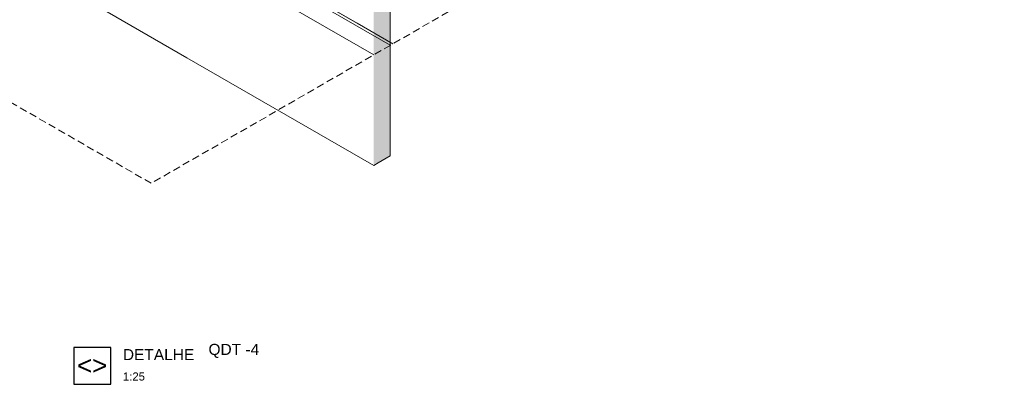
# Model space of a CAD drawing. Header units: millimetres. Extents: x 4480191 to 4481199, y -30324204 to -30323479.
# Tile 1 of 243: x 4480413 to 4480440, y -30324204 to -30324194. Entities that reach past the tile are written whole.
import ezdxf

# ---------------------------------------------------------------- set-up
doc = ezdxf.new("R2010")
doc.units = ezdxf.units.MM
doc.linetypes.add('JIS_02_2.0', pattern=[0.3, 0.2, -0.1])
doc.linetypes.add('NULL', pattern=[0])
for name, color, linetype, lineweight in [('DI-Elementos externos em corte', 9, 'Continuous', 18), ('DI-Elementos externos em vista', 9, 'Continuous', 5), ('DI-Área do detalhe', 7, 'JIS_02_2.0', 9), ('Hachuras', 9, 'Continuous', 0), ('IFC-Parede-Contorno', 42, 'Continuous', 5), ('Textos', 7, 'Continuous', 9)]:
    doc.layers.add(name, color=color, linetype=linetype, lineweight=lineweight)
doc.styles.add('ARIAL', font='arial.ttf')
doc.styles.add('ArialBlack', font='txt')

msp = doc.modelspace()

# ---------------------------------------------------------------- hatches: boundary and pattern name
at = {"layer": 'DI-Elementos externos em corte', "linetype": 'Continuous'}
msp.add_hatch(color=51, dxfattribs=at).paths.add_polyline_path([(4480423.003, -30324187.331), (4480422.553, -30324187.591), (4480422.553, -30324192.722), (4480422.591, -30324193.146), (4480422.553, -30324194.314), (4480422.553, -30324198.364), (4480423.003, -30324198.104)])

# ---------------------------------------------------------------- linework, layer by layer
at = {"layer": 'DI-Elementos externos em corte'}
for p, q in [((4480423.003, -30324198.104), (4480423.003, -30324194.054)), ((4480422.677, -30324198.293), (4480423.003, -30324198.104)), ((4480422.553, -30324198.364), (4480422.677, -30324198.293))]:
    msp.add_line(p, q, dxfattribs=at)
at = {"layer": 'DI-Elementos externos em vista'}
for p, q in [((4480413.823, -30324193.324), (4480417.493, -30324195.443)), ((4480417.493, -30324195.443), (4480422.553, -30324198.364))]:
    msp.add_line(p, q, dxfattribs=at)
at = {"layer": 'DI-Área do detalhe'}
msp.add_lwpolyline([(4480439.64, -30324185.499), (4480416.523, -30324198.846), (4480398.389, -30324188.376), (4480439.64, -30324164.56)], dxfattribs=at)
at = {"layer": 'Hachuras', "linetype": 'Continuous', "lineweight": 25}
msp.add_lwpolyline([(4480415.429, -30324204.298), (4480415.429, -30324203.298), (4480414.429, -30324203.298), (4480414.429, -30324204.298), (4480415.429, -30324204.298)], dxfattribs=at)
at = {"layer": 'IFC-Parede-Contorno', "color": 8, "lineweight": 5}
for p, q in [((4480423.003, -30324195.104), (4480414.273, -30324190.064)), ((4480423.073, -30324195.064), (4480414.342, -30324190.024)), ((4480422.105, -30324194.505), (4480414.342, -30324190.024)), ((4480422.553, -30324195.364), (4480413.823, -30324190.324)), ((4480423.073, -30324195.064), (4480422.105, -30324194.505))]:
    msp.add_line(p, q, dxfattribs=at)

# ---------------------------------------------------------------- texts
at = {"layer": 'Textos', "color": 7, "linetype": 'NULL', "attachment_point": 7, "line_spacing_factor": 0.6}
for s, insert, char_height, width, style in [('DETALHE', (4480415.757, -30324203.642), 0.3, 4.38075, 'ArialBlack'), ('\\pxt8;QDT -4', (4480418.076, -30324203.584), 0.3, 3.57018, 'ArialBlack'), ('1:25', (4480415.757, -30324204.199), 0.22, 1.19591, 'ARIAL')]:
    msp.add_mtext(s, dxfattribs=dict(at, insert=insert, char_height=char_height, width=width, style=style))
at = {"layer": 'Textos', "color": 250, "linetype": 'NULL', "insert": (4480414.922, -30324204.034), "char_height": 0.5, "width": 1.6311, "attachment_point": 8, "line_spacing_factor": 0.6, "style": 'ARIAL'}
msp.add_mtext('<>', dxfattribs=at)

doc.saveas('drawing.dxf')
